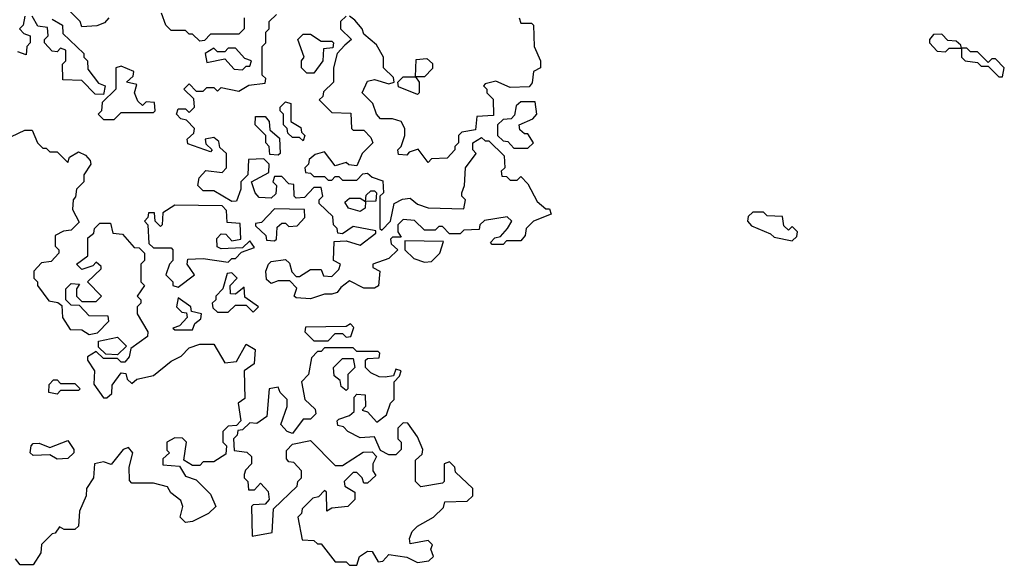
# Model space of a CAD drawing. Extents: x 2710666 to 2828562, y 857017 to 964538.
# Tile 18 of 138: x 2744340 to 2747100, y 874310 to 875840. Entities that reach past the tile are written whole.
import ezdxf

# ---------------------------------------------------------------- set-up
doc = ezdxf.new("R2010")
doc.units = 0

msp = doc.modelspace()

# ---------------------------------------------------------------- linework, layer by layer
at = {"layer": '0CON05XD'}
for points in [[(2744590, 875845), (2744578.3, 875831.7), (2744557, 875823), (2744515, 875820), (2744510, 875835), (2744455, 875890)], [(2744355, 875850), (2744350, 875825), (2744340, 875815), (2744351.7, 875801.7), (2744370, 875795), (2744370, 875775), (2744360, 875765), (2744358.3, 875741.7), (2744335, 875750)], [(2744431.7, 875841.7), (2744460, 875825), (2744461.7, 875801.7), (2744520, 875745), (2744520, 875735), (2744530, 875725), (2744531.7, 875701.7), (2744561.7, 875661.7), (2744580, 875655), (2744575, 875630), (2744551.7, 875631.7), (2744515, 875670), (2744461.7, 875671.7), (2744460, 875715), (2744470, 875725), (2744470, 875755), (2744455, 875760), (2744445, 875750), (2744431.7, 875751.7), (2744410, 875775), (2744410, 875785), (2744420, 875795), (2744418.3, 875818.3), (2744391.7, 875821.7), (2744375, 875850)], [(2744970, 875845), (2744970, 875815), (2744955, 875800), (2744875, 875800), (2744858.3, 875781.7), (2744845, 875780), (2744825, 875800), (2744815, 875800), (2744805, 875810), (2744765, 875810), (2744750, 875825), (2744738.3, 875858.3)], [(2745255, 875850), (2745240, 875835), (2745240, 875815), (2745270, 875785), (2745251.7, 875768.3), (2745230, 875745), (2745220, 875705), (2745220, 875665), (2745191.7, 875638.3), (2745190, 875625), (2745180, 875615), (2745215, 875580), (2745268.3, 875578.3), (2745270, 875535), (2745275, 875530), (2745305, 875530), (2745325, 875510), (2745330, 875495), (2745300, 875465), (2745285, 875430), (2745263, 875433), (2745255, 875440), (2745225, 875430), (2745195, 875470), (2745168.3, 875461.7), (2745151.7, 875448.3), (2745150, 875435), (2745140, 875425), (2745141.7, 875411.7), (2745155, 875410), (2745165, 875400), (2745195, 875400), (2745205, 875390), (2745215, 875390), (2745225, 875400), (2745235, 875400), (2745245, 875390), (2745285, 875390), (2745301.7, 875408.3), (2745315, 875410), (2745328.3, 875398.3), (2745358.3, 875388.3), (2745360, 875355), (2745350, 875345), (2745350, 875255), (2745355, 875250), (2745380, 875275), (2745390, 875325), (2745413, 875337), (2745435, 875340), (2745455, 875322.5), (2745485, 875312.5), (2745585, 875310), (2745590, 875335), (2745580, 875345), (2745580, 875355), (2745587.5, 875375), (2745590, 875425), (2745620, 875465), (2745610, 875475), (2745610, 875495), (2745635, 875510), (2745645, 875500), (2745655, 875500), (2745698.3, 875458.3), (2745700, 875425), (2745690, 875415), (2745691.7, 875401.7), (2745705, 875400), (2745715, 875390), (2745735, 875390), (2745745, 875400), (2745765, 875380), (2745790.7, 875330.7), (2745815, 875310), (2745825, 875310), (2745830, 875295), (2745780, 875275), (2745760, 875255), (2745757.5, 875235), (2745745, 875220), (2745705, 875220), (2745695, 875210), (2745665, 875210), (2745660, 875215), (2745671.7, 875228.3), (2745688.3, 875231.7), (2745707.5, 875255), (2745720, 875275), (2745707, 875287), (2745643, 875277), (2745630, 875265), (2745628.3, 875251.7), (2745585, 875250), (2745575, 875240), (2745545, 875240), (2745525, 875260), (2745515, 875260), (2745505, 875250), (2745475, 875250), (2745446.7, 875276.7), (2745415, 875280), (2745400, 875265), (2745400, 875245), (2745410, 875230), (2745385, 875230), (2745380, 875225), (2745381.7, 875211.7), (2745400, 875195), (2745375, 875170), (2745330, 875155), (2745330, 875145), (2745350, 875135), (2745346.4, 875093.6), (2745335, 875087.5), (2745305, 875087.5), (2745265, 875107.5), (2745240.7, 875089.3), (2745230, 875075), (2745215, 875070), (2745195, 875070), (2745155, 875057.5), (2745115, 875060), (2745110, 875065), (2745117, 875087), (2745097.5, 875107.5), (2745065, 875107.5), (2745045, 875100), (2745031.7, 875111.7), (2745030, 875135), (2745037.5, 875155), (2745045, 875162.5), (2745085, 875167.5), (2745097, 875157), (2745103, 875133), (2745115, 875120), (2745125, 875120), (2745155, 875140), (2745185, 875140), (2745191.7, 875121.7), (2745215, 875120), (2745235, 875140), (2745240, 875155), (2745220, 875165), (2745221.7, 875218.3), (2745255, 875220), (2745295, 875207.5), (2745338.3, 875241.7), (2745338.3, 875248.3), (2745275, 875260), (2745245, 875240), (2745231.7, 875241.7), (2745230, 875255), (2745220, 875265), (2745218.3, 875288.3), (2745180, 875325), (2745180, 875335), (2745190, 875345), (2745185, 875370), (2745165, 875370), (2745138.3, 875341.7), (2745115, 875340), (2745110, 875345), (2745108.3, 875378.3), (2745095, 875380), (2745075, 875400), (2745055, 875400), (2745050, 875385), (2745060, 875375), (2745058.3, 875351.7), (2745045, 875340), (2745011.7, 875341.7), (2745000, 875355), (2744990, 875385), (2745038.3, 875411.7), (2745040, 875435), (2745025, 875450), (2744981.7, 875448.3), (2744980, 875405), (2744960, 875385), (2744960, 875365), (2744948.3, 875331.7), (2744935, 875330), (2744885, 875360), (2744855, 875360), (2744840, 875375), (2744843, 875397), (2744862.5, 875417.5), (2744908.3, 875411.7), (2744920, 875425), (2744920, 875465), (2744901.7, 875481.7), (2744898.3, 875498.3), (2744885, 875510), (2744860, 875505), (2744861.7, 875491.7), (2744880, 875475), (2744875, 875470), (2744811.7, 875491.7), (2744810, 875505), (2744828.3, 875521.7), (2744830, 875535), (2744808.3, 875558.3), (2744791.7, 875561.7), (2744780, 875575), (2744785, 875590), (2744805, 875590), (2744815, 875580), (2744830, 875595), (2744828.3, 875618.3), (2744800, 875645), (2744815, 875660), (2744835, 875640), (2744855, 875640), (2744865, 875650), (2744885, 875650), (2744895, 875640), (2744905, 875650), (2744955, 875640), (2744983, 875657), (2745028.3, 875661.7), (2745030, 875675), (2745020, 875685), (2745020, 875765), (2745030, 875775), (2745030, 875805), (2745040, 875815), (2745040, 875835), (2745060, 875855)], [(2745740, 875845), (2745745, 875830), (2745775, 875830), (2745780, 875825), (2745782.5, 875765), (2745800, 875725), (2745800, 875705), (2745780, 875695), (2745777, 875663), (2745768.3, 875651.7), (2745715, 875650), (2745675, 875667.5), (2745645, 875660), (2745640, 875655), (2745650, 875645), (2745650, 875635), (2745667, 875617), (2745668.3, 875571.7), (2745621.7, 875568.3), (2745618.3, 875531.7), (2745580, 875525), (2745570, 875515), (2745570, 875495), (2745560, 875485), (2745560, 875475), (2745538.3, 875451.7), (2745495, 875450), (2745485, 875440), (2745457, 875477), (2745431.7, 875468.3), (2745425, 875460), (2745401.7, 875461.7), (2745400, 875475), (2745410, 875485), (2745420, 875515), (2745420, 875535), (2745410, 875555), (2745385, 875562.5), (2745351.7, 875561.7), (2745340, 875575), (2745330, 875605), (2745300, 875635), (2745315, 875667.5), (2745335, 875672.5), (2745375, 875660), (2745390, 875665), (2745388.3, 875678.3), (2745360, 875705), (2745360, 875735), (2745340, 875770), (2745305, 875800), (2745300, 875815), (2745279.3, 875839.3), (2745265, 875850)], [(2745165, 875690), (2745145, 875690), (2745130, 875705), (2745130, 875725), (2745137.5, 875735), (2745120, 875785), (2745135, 875800), (2745155, 875800), (2745185, 875780), (2745215, 875780), (2745220, 875775), (2745218.3, 875761.7), (2745191.7, 875758.3), (2745190, 875725), (2745165, 875690)], [(2746935, 875750), (2746945, 875760), (2746980, 875760), (2746978.3, 875768.3), (2746965, 875780), (2746941.7, 875781.7), (2746925, 875800), (2746901.7, 875798.3), (2746890, 875785), (2746890, 875775), (2746911.7, 875751.7), (2746935, 875750)], [(2744965, 875700), (2744975, 875710), (2744985, 875710), (2744990, 875725), (2744971.7, 875731.7), (2744945, 875760), (2744925, 875760), (2744915, 875750), (2744895, 875750), (2744885, 875760), (2744860, 875745), (2744865, 875720), (2744915, 875730), (2744941.7, 875701.7), (2744965, 875700)], [(2747095, 875680), (2747100, 875705), (2747075, 875730), (2747065, 875730), (2747055, 875720), (2747025, 875750), (2747005, 875750), (2746995, 875760), (2746980, 875760), (2746980, 875735), (2746990, 875725), (2747025, 875720), (2747035, 875710), (2747055, 875710), (2747085, 875680), (2747095, 875680)], [(2745455, 875630), (2745401.7, 875651.7), (2745400, 875665), (2745415, 875680), (2745450, 875680), (2745451.7, 875728.3), (2745481.7, 875731.7), (2745497, 875717), (2745497, 875703), (2745475, 875680), (2745450, 875680), (2745460, 875665), (2745460, 875635), (2745455, 875630)], [(2744605, 875560), (2744625, 875580), (2744715, 875580), (2744720, 875585), (2744718.3, 875608.3), (2744695, 875610), (2744685, 875600), (2744671.7, 875611.7), (2744662.5, 875635), (2744668.3, 875658.3), (2744640, 875665), (2744658.3, 875681.7), (2744660, 875695), (2744625, 875710), (2744610, 875705), (2744610, 875645), (2744571.7, 875608.3), (2744570, 875585), (2744560, 875575), (2744575, 875560), (2744605, 875560)], [(2745135, 875500), (2745125, 875510), (2745105, 875510), (2745091.7, 875521.7), (2745090, 875535), (2745080, 875545), (2745080, 875575), (2745070, 875585), (2745070, 875595), (2745085, 875610), (2745100, 875605), (2745100, 875555), (2745128.3, 875538.3), (2745130, 875525), (2745140, 875515), (2745135, 875500)], [(2745765, 875480), (2745780, 875495), (2745765, 875520), (2745755, 875520), (2745741.7, 875531.7), (2745740, 875545), (2745778.3, 875561.7), (2745790, 875575), (2745785, 875610), (2745745, 875610), (2745731.7, 875598.3), (2745727.5, 875572.5), (2745718.3, 875561.7), (2745695, 875560), (2745680, 875545), (2745680, 875515), (2745695, 875500), (2745708.3, 875498.3), (2745725, 875480), (2745765, 875480)], [(2745065, 875460), (2745041.7, 875461.7), (2745040, 875485), (2745030, 875495), (2745030, 875515), (2745000, 875545), (2745001.7, 875568.3), (2745028.3, 875568.3), (2745040, 875555), (2745041.7, 875531.7), (2745068.3, 875508.3), (2745070, 875465), (2745065, 875460)], [(2744317, 875513), (2744355, 875530), (2744375, 875530), (2744390, 875495), (2744405, 875480), (2744415, 875480), (2744425, 875470), (2744445, 875470), (2744475, 875440), (2744480, 875455), (2744505, 875470), (2744525, 875460), (2744537.5, 875445), (2744540, 875435), (2744520, 875405), (2744520, 875385), (2744500, 875365), (2744497, 875343), (2744490, 875335), (2744488.3, 875308.3), (2744507.5, 875272.5), (2744485, 875250), (2744463, 875247), (2744440, 875235), (2744440, 875205), (2744450, 875195), (2744450, 875185), (2744428.3, 875161.7), (2744401.7, 875158.3), (2744380, 875135), (2744380, 875115), (2744390, 875105), (2744390, 875095), (2744421.7, 875051.7), (2744447.5, 875047.5), (2744458.3, 875038.3), (2744460, 875005), (2744481.7, 874971.7), (2744515, 874970), (2744535, 874957.5), (2744558.3, 874961.7), (2744590, 874995), (2744588.3, 875008.3), (2744535, 875010), (2744508.3, 875038.3), (2744485, 875040), (2744470, 875055), (2744470, 875085), (2744485, 875100), (2744508.3, 875098.3), (2744500, 875085), (2744500, 875065), (2744515, 875050), (2744555, 875050), (2744570, 875065), (2744530, 875105), (2744568.3, 875141.7), (2744568.3, 875148.3), (2744555, 875160), (2744545, 875150), (2744515, 875140), (2744500, 875155), (2744531.7, 875178.3), (2744531.7, 875228.3), (2744548.3, 875241.7), (2744550, 875255), (2744565, 875270), (2744595, 875270), (2744601.7, 875241.7), (2744628.3, 875238.3), (2744661.7, 875201.7), (2744675, 875200), (2744690, 875185), (2744690, 875165), (2744680, 875155), (2744680, 875105), (2744690, 875095), (2744670, 875065), (2744680, 875055), (2744680, 875045), (2744670, 875035), (2744670, 875015), (2744700, 874965), (2744698.3, 874951.7), (2744651.7, 874918.3), (2744647.5, 874895), (2744635, 874880), (2744625, 874880), (2744615, 874890), (2744575, 874890), (2744555, 874910), (2744530, 874895), (2744530, 874885), (2744550, 874855), (2744548.3, 874818.3), (2744575, 874780), (2744585, 874780), (2744598.3, 874791.7), (2744600, 874815), (2744625, 874850), (2744638.3, 874848.3), (2744641.7, 874831.7), (2744655, 874820), (2744668.3, 874831.7), (2744715, 874842.5), (2744765, 874882.5), (2744793, 874897), (2744815, 874920), (2744845, 874930), (2744885, 874930), (2744915, 874877.5), (2744948.3, 874881.7), (2744975, 874930), (2745000, 874915), (2744997.5, 874875), (2744970, 874855), (2744971.7, 874778.3), (2744952.5, 874765), (2744960, 874715), (2744948.3, 874701.7), (2744925, 874700), (2744910, 874685), (2744910, 874655), (2744920, 874645), (2744918.3, 874621.7), (2744885, 874600), (2744855, 874600), (2744845, 874590), (2744825, 874590), (2744800, 874605), (2744807.5, 874655), (2744796.4, 874666.4), (2744775, 874667.5), (2744752.5, 874655), (2744752.5, 874632.5), (2744760, 874625), (2744741.7, 874608.3), (2744741.7, 874591.7), (2744788.3, 874588.3), (2744805, 874560), (2744835, 874550), (2744875, 874510), (2744890, 874475), (2744870, 874455), (2744825, 874432.5), (2744805, 874430), (2744790, 874445), (2744797.5, 874475), (2744791.7, 874491.7), (2744763.6, 874513.6), (2744755, 874530), (2744715, 874540), (2744655, 874540), (2744648.3, 874548.3), (2744647.5, 874585), (2744657.5, 874625), (2744645, 874640), (2744630, 874635), (2744597, 874593), (2744575, 874600), (2744550, 874595), (2744547.5, 874555), (2744527.5, 874525), (2744526.7, 874505), (2744508.3, 874461.7), (2744505, 874420), (2744495, 874410), (2744465, 874410), (2744451.7, 874418.3), (2744440, 874400), (2744431.7, 874398.3), (2744401.7, 874368.3), (2744400, 874345), (2744378.3, 874311.7), (2744341.7, 874311.7), (2744328.3, 874328.3)], [(2745295, 875302.5), (2745261.7, 875311.7), (2745251.7, 875328.3), (2745265, 875340), (2745295, 875340), (2745310, 875330), (2745311.7, 875348.3), (2745325, 875360), (2745335, 875360), (2745340, 875355), (2745338.3, 875331.7), (2745310, 875330), (2745308.3, 875311.7), (2745295, 875302.5)], [(2744785, 875090), (2744830, 875125), (2744810, 875155), (2744811.7, 875168.3), (2744855, 875170), (2744925, 875160), (2744935, 875170), (2744945, 875170), (2744961.7, 875188.3), (2744998.3, 875201.7), (2744985, 875220), (2744965, 875200), (2744905, 875197.5), (2744893.6, 875203.6), (2744893, 875227), (2744905, 875240), (2744918.3, 875238.3), (2744935, 875220), (2744960, 875225), (2744958.3, 875268.3), (2744921.7, 875271.7), (2744920, 875305), (2744908.3, 875318.3), (2744775, 875320), (2744741.7, 875298.3), (2744740, 875265), (2744735, 875260), (2744720, 875275), (2744718.3, 875298.3), (2744701.7, 875298.3), (2744700, 875285), (2744690, 875275), (2744700, 875265), (2744702.5, 875212.5), (2744715, 875200), (2744765, 875200), (2744770, 875195), (2744770, 875165), (2744760, 875155), (2744750, 875125), (2744770, 875105), (2744770, 875095), (2744785, 875090)], [(2745055, 875220), (2745060, 875225), (2745061.7, 875258.3), (2745075, 875270), (2745085, 875270), (2745095, 875260), (2745118.3, 875261.7), (2745140, 875285), (2745138.3, 875308.3), (2745055, 875310), (2745018.3, 875271.7), (2745001.7, 875268.3), (2745001.7, 875261.7), (2745030, 875235), (2745031.7, 875221.7), (2745055, 875220)], [(2746505, 875220), (2746518.3, 875231.7), (2746520, 875245), (2746505, 875260), (2746495, 875250), (2746481.7, 875261.7), (2746478.3, 875288.3), (2746435, 875290), (2746425, 875300), (2746395, 875300), (2746381.7, 875288.3), (2746380, 875275), (2746391.7, 875261.7), (2746445, 875240), (2746455, 875230), (2746505, 875220)], [(2745475, 875160), (2745495, 875162.5), (2745517.5, 875185), (2745528.3, 875218.3), (2745420, 875220), (2745420, 875195), (2745445, 875170), (2745475, 875160)], [(2744995, 875020), (2745010, 875035), (2744971.7, 875061.7), (2744970, 875090), (2744945, 875070), (2744931.7, 875071.7), (2744930, 875095), (2744950, 875115), (2744935, 875130), (2744921.7, 875128.3), (2744910, 875085), (2744890, 875065), (2744890, 875055), (2744880, 875045), (2744881.7, 875031.7), (2744895, 875020), (2744925, 875020), (2744945, 875040), (2744975, 875040), (2744995, 875020)], [(2744825, 874970), (2744831.7, 874988.3), (2744848.3, 875001.7), (2744850, 875015), (2744821.7, 875021.7), (2744820, 875035), (2744785, 875060), (2744780, 875035), (2744795, 875020), (2744808.3, 875018.3), (2744810, 875005), (2744788.3, 874981.7), (2744770, 874975), (2744775, 874970), (2744825, 874970)], [(2745205, 874940), (2745225, 874960), (2745245, 874960), (2745255, 874950), (2745268.3, 874951.7), (2745277, 874977), (2745267.5, 874987.5), (2745255, 874980), (2745141.7, 874978.3), (2745140, 874965), (2745165, 874940), (2745205, 874940)], [(2744615, 874900), (2744581.7, 874901.7), (2744561.7, 874921.7), (2744561.7, 874938.3), (2744615, 874950), (2744640, 874925), (2744615, 874900)], [(2745285, 874310), (2745292.5, 874335), (2745315, 874350), (2745328.3, 874348.3), (2745345, 874320), (2745358.3, 874321.7), (2745375, 874340), (2745425, 874332.5), (2745455, 874317.5), (2745487, 874323), (2745500, 874335), (2745492.5, 874355), (2745497, 874367), (2745485, 874380), (2745435, 874370), (2745432.5, 874385), (2745440, 874405), (2745455, 874420), (2745500, 874445), (2745528.3, 874471.7), (2745531.7, 874488.3), (2745595, 874490), (2745610, 874505), (2745610, 874525), (2745561.7, 874571.7), (2745560, 874585), (2745545, 874600), (2745530, 874595), (2745530, 874545), (2745525, 874540), (2745465, 874530), (2745450, 874545), (2745450, 874605), (2745468.3, 874621.7), (2745470, 874635), (2745455, 874670), (2745428.3, 874708.3), (2745415, 874710), (2745400, 874695), (2745400, 874665), (2745410, 874655), (2745410, 874635), (2745395, 874620), (2745375, 874620), (2745351.7, 874631.7), (2745335, 874670), (2745295, 874667.5), (2745260, 874685), (2745248.3, 874698.3), (2745231.7, 874701.7), (2745230, 874715), (2745235, 874720), (2745265, 874730), (2745278.3, 874741.7), (2745278.3, 874781.7), (2745285, 874790), (2745308.3, 874788.3), (2745310, 874755), (2745300, 874745), (2745315, 874740), (2745341.7, 874711.7), (2745368.3, 874731.7), (2745380, 874765), (2745390, 874775), (2745390, 874825), (2745405, 874840), (2745410, 874855), (2745395, 874860), (2745388.3, 874841.7), (2745365, 874837.5), (2745348.3, 874838.3), (2745325, 874850), (2745310, 874865), (2745310, 874885), (2745315, 874890), (2745348.3, 874891.7), (2745350, 874905), (2745345, 874910), (2745285, 874910), (2745275, 874920), (2745195, 874920), (2745185, 874910), (2745175, 874910), (2745158.3, 874891.7), (2745150, 874845), (2745130, 874825), (2745140, 874775), (2745168.3, 874748.3), (2745170, 874735), (2745155, 874720), (2745135, 874720), (2745105, 874680), (2745090, 874685), (2745072.5, 874705), (2745090, 874755), (2745090, 874775), (2745070, 874795), (2745065, 874810), (2745040, 874805), (2745033, 874727), (2745005, 874707.5), (2744985, 874710), (2744965, 874690), (2744951.7, 874688.3), (2744950, 874675), (2744940, 874665), (2744941.7, 874631.7), (2744977, 874627), (2744990, 874615), (2744990, 874595), (2744973, 874577), (2744970, 874565), (2744970, 874555), (2744980, 874545), (2744981.7, 874521.7), (2744998.3, 874521.7), (2745015, 874540), (2745037, 874517), (2745040, 874495), (2745028.3, 874481.7), (2744995, 874480), (2744990, 874475), (2744991.7, 874391.7), (2745048.3, 874401.7), (2745051.7, 874468.3), (2745118.3, 874531.7), (2745120, 874545), (2745130, 874555), (2745130, 874575), (2745108.3, 874598.3), (2745095, 874600), (2745088.3, 874608.3), (2745088.3, 874631.7), (2745105, 874650), (2745155, 874660), (2745225, 874590), (2745245, 874590), (2745303, 874627), (2745328.3, 874628.3), (2745340, 874615), (2745330, 874595), (2745330, 874575), (2745338.3, 874561.7), (2745315, 874540), (2745305, 874540), (2745300, 874555), (2745285, 874570), (2745275, 874570), (2745250, 874545), (2745251.7, 874531.7), (2745280, 874515), (2745280, 874495), (2745260, 874475), (2745215, 874470), (2745201.7, 874461.7), (2745200, 874515), (2745195, 874520), (2745178.3, 874501.7), (2745161.7, 874498.3), (2745131.7, 874468.3), (2745130, 874455), (2745120, 874445), (2745131.7, 874381.7), (2745165, 874380), (2745175, 874370), (2745185, 874370), (2745225, 874320), (2745255, 874320), (2745265, 874310), (2745285, 874310)], [(2745255, 874800), (2745241.7, 874811.7), (2745238.3, 874828.3), (2745221.7, 874841.7), (2745220, 874865), (2745245, 874890), (2745275, 874890), (2745280, 874865), (2745260, 874845), (2745260, 874805), (2745255, 874800)], [(2744445, 874790), (2744422.5, 874795), (2744423, 874817), (2744435, 874830), (2744445, 874830), (2744455, 874820), (2744495, 874820), (2744510, 874805), (2744505, 874800), (2744455, 874800), (2744445, 874790)], [(2744445, 874607.5), (2744425, 874620), (2744378.3, 874618.3), (2744370, 874625), (2744372.5, 874645), (2744378.3, 874651.7), (2744395, 874652.5), (2744425, 874640), (2744475, 874660), (2744492.5, 874635), (2744492.5, 874625), (2744475, 874610), (2744445, 874607.5)]]:
    msp.add_lwpolyline(points, dxfattribs=at)

doc.saveas('drawing.dxf')
